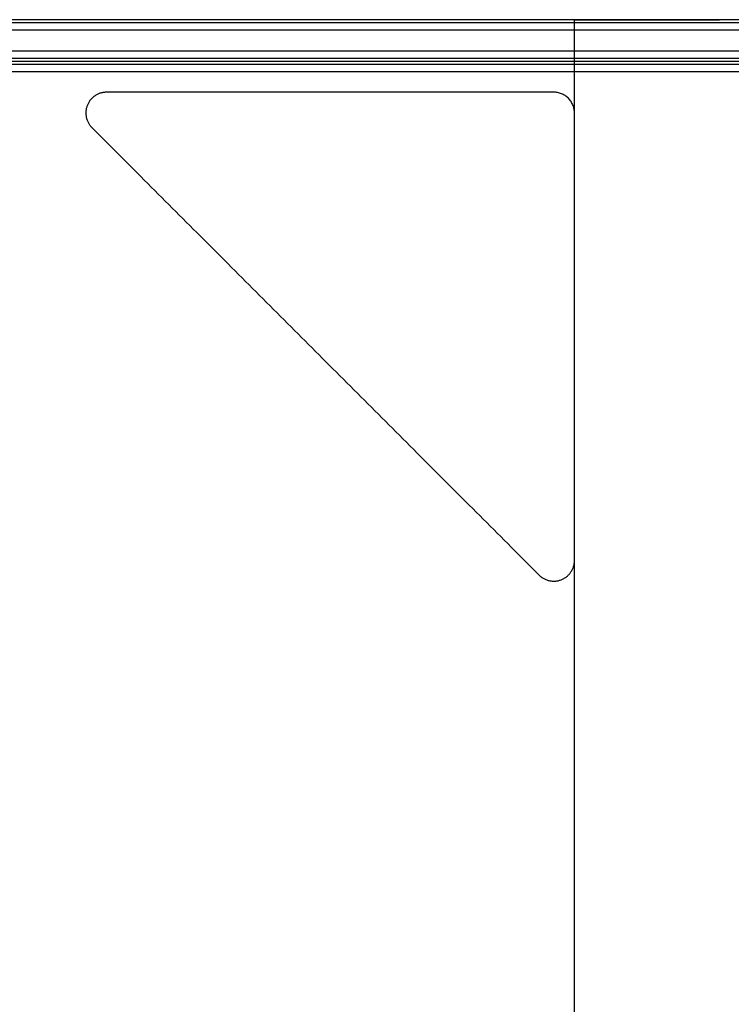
# Model space of a CAD drawing. Header units: millimetres. Extents: x -523 to -383, y 3 to 43.
# Tile 36 of 41: x -395 to -388, y 33 to 42. Entities that reach past the tile are written whole.
import ezdxf

# ---------------------------------------------------------------- set-up
doc = ezdxf.new("R2010")
doc.units = ezdxf.units.MM
doc.header["$MEASUREMENT"] = 0
doc.layers.add('Default', color=7, linetype='Continuous', true_color=0x000000)

msp = doc.modelspace()

# ---------------------------------------------------------------- linework, layer by layer
at = {"layer": 'Default'}
for p, q in [((-384.9135, 42.3258, -47.1014), (-429.0448, 42.3258, -47.1014)), ((-384.9135, 42.3258, -44.1014), (-429.0448, 42.3258, -44.1014)), ((-384.9135, 42.3258, -12.4014), (-429.0448, 42.3258, -12.4014)), ((-384.9135, 42.3258, -9.4014), (-429.0448, 42.3258, -9.4014)), ((-384.9135, 42.3258, 22.4987), (-429.0448, 42.3258, 22.4987)), ((-384.9135, 42.3258, 25.4987), (-429.0448, 42.3258, 25.4987)), ((-429.0448, 42.1258, -44.1014), (-385.3135, 42.1258, -44.1014)), ((-429.0448, 42.1258, -9.4014), (-385.3135, 42.1258, -9.4014)), ((-429.0448, 42.1258, 25.4987), (-385.3135, 42.1258, 25.4987)), ((-429.0448, 41.9258, -46.9014), (-385.3135, 41.9258, -46.9014)), ((-429.0448, 41.9258, -12.2014), (-385.3135, 41.9258, -12.2014)), ((-429.0448, 41.9258, 22.6987), (-385.3135, 41.9258, 22.6987))]:
    msp.add_line(p, q, dxfattribs=at)
for points in [[(-384.117, 42.4258, -48.5013), (-453.4168, 42.4258, -48.4301), (-522.7165, 42.4258, -48.3588)], [(-384.117, 42.4258, -13.8013), (-453.4168, 42.4258, -13.7301), (-522.7165, 42.4258, -13.6588)], [(-384.117, 42.4258, 21.0987), (-453.4168, 42.4258, 21.17), (-522.7165, 42.4258, 21.2413)], [(-384.9135, 42.4258, -47.0014), (-406.9791, 42.4258, -47.0014), (-429.0448, 42.4258, -47.0014)], [(-384.9135, 42.4258, -44.2014), (-406.9791, 42.4258, -44.2014), (-429.0448, 42.4258, -44.2014)], [(-384.9135, 42.4258, -45.6014), (-406.9791, 42.4258, -45.6014), (-429.0448, 42.4258, -45.6014)], [(-384.9135, 42.4258, -12.3014), (-406.9791, 42.4258, -12.3014), (-429.0448, 42.4258, -12.3014)], [(-384.9135, 42.4258, -9.5014), (-406.9791, 42.4258, -9.5014), (-429.0448, 42.4258, -9.5014)], [(-384.9135, 42.4258, -10.9014), (-406.9791, 42.4258, -10.9014), (-429.0448, 42.4258, -10.9014)], [(-384.9135, 42.4258, 22.5987), (-406.9791, 42.4258, 22.5987), (-429.0448, 42.4258, 22.5987)], [(-384.9135, 42.4258, 25.3987), (-406.9791, 42.4258, 25.3987), (-429.0448, 42.4258, 25.3987)], [(-384.9135, 42.4258, 23.9987), (-406.9791, 42.4258, 23.9987), (-429.0448, 42.4258, 23.9987)], [(-384.9135, 42.3965, -47.0721), (-406.9791, 42.3965, -47.0721), (-429.0448, 42.3965, -47.0721)], [(-384.9135, 42.3965, -44.1306), (-406.9791, 42.3965, -44.1306), (-429.0448, 42.3965, -44.1306)], [(-384.9135, 42.3965, -12.3721), (-406.9791, 42.3965, -12.3721), (-429.0448, 42.3965, -12.3721)], [(-384.9135, 42.3965, -9.4306), (-406.9791, 42.3965, -9.4306), (-429.0448, 42.3965, -9.4306)], [(-384.9135, 42.3965, 22.528), (-406.9791, 42.3965, 22.528), (-429.0448, 42.3965, 22.528)], [(-384.9135, 42.3965, 25.4694), (-406.9791, 42.3965, 25.4694), (-429.0448, 42.3965, 25.4694)], [(-389.4673, 3.8258, -47.7301), (-389.4673, 23.1258, -47.7301), (-389.4673, 42.4258, -47.7301)], [(-389.4673, 3.8258, -13.0301), (-389.4673, 23.1258, -13.0301), (-389.4673, 42.4258, -13.0301)], [(-389.4673, 3.8258, 21.87), (-389.4673, 23.1258, 21.87), (-389.4673, 42.4258, 21.87)], [(-429.0448, 42.0551, -44.1306), (-407.1791, 42.0551, -44.1306), (-385.3135, 42.0551, -44.1306)], [(-429.0448, 42.0551, -9.4306), (-407.1791, 42.0551, -9.4306), (-385.3135, 42.0551, -9.4306)], [(-429.0448, 42.0551, 25.4694), (-407.1791, 42.0551, 25.4694), (-385.3135, 42.0551, 25.4694)], [(-429.0448, 42.0258, -44.2014), (-407.1791, 42.0258, -44.2014), (-385.3135, 42.0258, -44.2014)], [(-429.0448, 42.0258, -46.8014), (-407.1791, 42.0258, -46.8014), (-385.3135, 42.0258, -46.8014)], [(-429.0448, 42.0258, -45.5014), (-407.1791, 42.0258, -45.5014), (-385.3135, 42.0258, -45.5014)], [(-429.0448, 42.0258, -9.5014), (-407.1791, 42.0258, -9.5014), (-385.3135, 42.0258, -9.5014)], [(-429.0448, 42.0258, -12.1014), (-407.1791, 42.0258, -12.1014), (-385.3135, 42.0258, -12.1014)], [(-429.0448, 42.0258, -10.8014), (-407.1791, 42.0258, -10.8014), (-385.3135, 42.0258, -10.8014)], [(-429.0448, 42.0258, 25.3987), (-407.1791, 42.0258, 25.3987), (-385.3135, 42.0258, 25.3987)], [(-429.0448, 42.0258, 22.7987), (-407.1791, 42.0258, 22.7987), (-385.3135, 42.0258, 22.7987)], [(-429.0448, 42.0258, 24.0987), (-407.1791, 42.0258, 24.0987), (-385.3135, 42.0258, 24.0987)], [(-429.0448, 41.9965, -46.8721), (-407.1791, 41.9965, -46.8721), (-385.3135, 41.9965, -46.8721)], [(-429.0448, 41.9965, -12.1721), (-407.1791, 41.9965, -12.1721), (-385.3135, 41.9965, -12.1721)], [(-429.0448, 41.9965, 22.728), (-407.1791, 41.9965, 22.728), (-385.3135, 41.9965, 22.728)], [(-389.6673, 41.7258, -47.8301), (-391.8258, 41.7258, -47.8301), (-393.9844, 41.7258, -47.8301)], [(-393.9844, 41.7258, -47.8301), (-393.9844, 41.7258, -47.7301), (-393.9844, 41.7258, -47.6301)], [(-389.6673, 41.7258, -47.6301), (-391.8258, 41.7258, -47.6301), (-393.9844, 41.7258, -47.6301)], [(-389.6673, 41.7258, -13.1301), (-391.8258, 41.7258, -13.1301), (-393.9844, 41.7258, -13.1301)], [(-393.9844, 41.7258, -13.1301), (-393.9844, 41.7258, -13.0301), (-393.9844, 41.7258, -12.9301)], [(-389.6673, 41.7258, -12.9301), (-391.8258, 41.7258, -12.9301), (-393.9844, 41.7258, -12.9301)], [(-389.6673, 41.7258, 21.77), (-391.8258, 41.7258, 21.77), (-393.9844, 41.7258, 21.77)], [(-393.9844, 41.7258, 21.77), (-393.9844, 41.7258, 21.87), (-393.9844, 41.7258, 21.97)], [(-389.6673, 41.7258, 21.97), (-391.8258, 41.7258, 21.97), (-393.9844, 41.7258, 21.97)], [(-389.6673, 41.7258, -47.8301), (-389.6673, 41.7258, -47.7301), (-389.6673, 41.7258, -47.6301)], [(-389.6673, 41.7258, -13.1301), (-389.6673, 41.7258, -13.0301), (-389.6673, 41.7258, -12.9301)], [(-389.6673, 41.7258, 21.77), (-389.6673, 41.7258, 21.87), (-389.6673, 41.7258, 21.97)], [(-389.4673, 41.5258, -47.8301), (-389.4673, 41.5258, -47.7301), (-389.4673, 41.5258, -47.6301)], [(-389.4673, 37.2087, -47.8301), (-389.4673, 39.3672, -47.8301), (-389.4673, 41.5258, -47.8301)], [(-389.4673, 37.2087, -47.6301), (-389.4673, 39.3672, -47.6301), (-389.4673, 41.5258, -47.6301)], [(-389.4673, 41.5258, -13.1301), (-389.4673, 41.5258, -13.0301), (-389.4673, 41.5258, -12.9301)], [(-389.4673, 37.2087, -13.1301), (-389.4673, 39.3672, -13.1301), (-389.4673, 41.5258, -13.1301)], [(-389.4673, 37.2087, -12.9301), (-389.4673, 39.3672, -12.9301), (-389.4673, 41.5258, -12.9301)], [(-389.4673, 41.5258, 21.77), (-389.4673, 41.5258, 21.87), (-389.4673, 41.5258, 21.97)], [(-389.4673, 37.2087, 21.77), (-389.4673, 39.3672, 21.77), (-389.4673, 41.5258, 21.77)], [(-389.4673, 37.2087, 21.97), (-389.4673, 39.3672, 21.97), (-389.4673, 41.5258, 21.97)], [(-394.1258, 41.3844, -47.8301), (-394.1258, 41.3844, -47.7301), (-394.1258, 41.3844, -47.6301)], [(-394.1258, 41.3844, -47.8301), (-391.9673, 39.2258, -47.8301), (-389.8087, 37.0672, -47.8301)], [(-394.1258, 41.3844, -47.6301), (-391.9673, 39.2258, -47.6301), (-389.8087, 37.0672, -47.6301)], [(-394.1258, 41.3844, -13.1301), (-394.1258, 41.3844, -13.0301), (-394.1258, 41.3844, -12.9301)], [(-394.1258, 41.3844, -13.1301), (-391.9673, 39.2258, -13.1301), (-389.8087, 37.0672, -13.1301)], [(-394.1258, 41.3844, -12.9301), (-391.9673, 39.2258, -12.9301), (-389.8087, 37.0672, -12.9301)], [(-394.1258, 41.3844, 21.77), (-394.1258, 41.3844, 21.87), (-394.1258, 41.3844, 21.97)], [(-394.1258, 41.3844, 21.77), (-391.9673, 39.2258, 21.77), (-389.8087, 37.0672, 21.77)], [(-394.1258, 41.3844, 21.97), (-391.9673, 39.2258, 21.97), (-389.8087, 37.0672, 21.97)], [(-389.4673, 37.2087, -47.8301), (-389.4673, 37.2087, -47.7301), (-389.4673, 37.2087, -47.6301)], [(-389.4673, 37.2087, -13.1301), (-389.4673, 37.2087, -13.0301), (-389.4673, 37.2087, -12.9301)], [(-389.4673, 37.2087, 21.77), (-389.4673, 37.2087, 21.87), (-389.4673, 37.2087, 21.97)], [(-389.8087, 37.0672, -47.8301), (-389.8087, 37.0672, -47.7301), (-389.8087, 37.0672, -47.6301)], [(-389.8087, 37.0672, -13.1301), (-389.8087, 37.0672, -13.0301), (-389.8087, 37.0672, -12.9301)], [(-389.8087, 37.0672, 21.77), (-389.8087, 37.0672, 21.87), (-389.8087, 37.0672, 21.97)]]:
    msp.add_open_spline(points, degree=2, dxfattribs=at)
for points, weights, knots in [([(-389.4673, 42.4258, -47.7301), (-389.4673, 42.4258, -47.0301), (-388.7673, 42.4258, -47.0301), (-388.0673, 42.4258, -47.0301), (-388.0673, 42.4258, -47.7301), (-388.0673, 42.4258, -48.4301), (-388.7673, 42.4258, -48.4301), (-389.4673, 42.4258, -48.4301), (-389.4673, 42.4258, -47.7301)], [1, 0.707106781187, 1, 0.707106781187, 1, 0.707106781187, 1, 0.707106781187, 1], [0, 0, 0, 1.099557, 1.099557, 2.199115, 2.199115, 3.298672, 3.298672, 4.39823, 4.39823, 4.39823]), ([(-389.4673, 42.4258, -13.0301), (-389.4673, 42.4258, -12.3301), (-388.7673, 42.4258, -12.3301), (-388.0673, 42.4258, -12.3301), (-388.0673, 42.4258, -13.0301), (-388.0673, 42.4258, -13.7301), (-388.7673, 42.4258, -13.7301), (-389.4673, 42.4258, -13.7301), (-389.4673, 42.4258, -13.0301)], [1, 0.707106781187, 1, 0.707106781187, 1, 0.707106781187, 1, 0.707106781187, 1], [0, 0, 0, 1.099557, 1.099557, 2.199115, 2.199115, 3.298672, 3.298672, 4.39823, 4.39823, 4.39823]), ([(-389.4673, 42.4258, 21.87), (-389.4673, 42.4258, 22.57), (-388.7673, 42.4258, 22.57), (-388.0673, 42.4258, 22.57), (-388.0673, 42.4258, 21.87), (-388.0673, 42.4258, 21.17), (-388.7673, 42.4258, 21.17), (-389.4673, 42.4258, 21.17), (-389.4673, 42.4258, 21.87)], [1, 0.707106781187, 1, 0.707106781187, 1, 0.707106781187, 1, 0.707106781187, 1], [0, 0, 0, 1.099557, 1.099557, 2.199115, 2.199115, 3.298672, 3.298672, 4.39823, 4.39823, 4.39823]), ([(-393.9844, 41.7258, -47.8301), (-394.1181, 41.7258, -47.8301), (-394.1692, 41.6024, -47.8301), (-394.2203, 41.4789, -47.8301), (-394.1258, 41.3844, -47.8301)], [1, 0.831469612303, 1, 0.831469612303, 1], [-11.0508582, -11.0508582, -11.0508582, -10.8152388, -10.8152388, -10.5796193, -10.5796193, -10.5796193]), ([(-393.9844, 41.7258, -47.6301), (-394.1181, 41.7258, -47.6301), (-394.1692, 41.6024, -47.6301), (-394.2203, 41.4789, -47.6301), (-394.1258, 41.3844, -47.6301)], [1, 0.831469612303, 1, 0.831469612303, 1], [-11.0508582, -11.0508582, -11.0508582, -10.8152388, -10.8152388, -10.5796193, -10.5796193, -10.5796193]), ([(-393.9844, 41.7258, -13.1301), (-394.1181, 41.7258, -13.1301), (-394.1692, 41.6024, -13.1301), (-394.2203, 41.4789, -13.1301), (-394.1258, 41.3844, -13.1301)], [1, 0.831469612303, 1, 0.831469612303, 1], [-11.0508582, -11.0508582, -11.0508582, -10.8152388, -10.8152388, -10.5796193, -10.5796193, -10.5796193]), ([(-393.9844, 41.7258, -12.9301), (-394.1181, 41.7258, -12.9301), (-394.1692, 41.6024, -12.9301), (-394.2203, 41.4789, -12.9301), (-394.1258, 41.3844, -12.9301)], [1, 0.831469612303, 1, 0.831469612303, 1], [-11.0508582, -11.0508582, -11.0508582, -10.8152388, -10.8152388, -10.5796193, -10.5796193, -10.5796193]), ([(-393.9844, 41.7258, 21.77), (-394.1181, 41.7258, 21.77), (-394.1692, 41.6024, 21.77), (-394.2203, 41.4789, 21.77), (-394.1258, 41.3844, 21.77)], [1, 0.831469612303, 1, 0.831469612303, 1], [-11.0508582, -11.0508582, -11.0508582, -10.8152388, -10.8152388, -10.5796193, -10.5796193, -10.5796193]), ([(-393.9844, 41.7258, 21.97), (-394.1181, 41.7258, 21.97), (-394.1692, 41.6024, 21.97), (-394.2203, 41.4789, 21.97), (-394.1258, 41.3844, 21.97)], [1, 0.831469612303, 1, 0.831469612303, 1], [-11.0508582, -11.0508582, -11.0508582, -10.8152388, -10.8152388, -10.5796193, -10.5796193, -10.5796193]), ([(-389.8087, 37.0672, -47.8301), (-389.7142, 36.9728, -47.8301), (-389.5907, 37.0239, -47.8301), (-389.4673, 37.075, -47.8301), (-389.4673, 37.2087, -47.8301)], [1, 0.831469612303, 1, 0.831469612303, 1], [-4.4742369, -4.4742369, -4.4742369, -4.2386175, -4.2386175, -4.002998, -4.002998, -4.002998]), ([(-389.8087, 37.0672, -47.6301), (-389.7142, 36.9728, -47.6301), (-389.5907, 37.0239, -47.6301), (-389.4673, 37.075, -47.6301), (-389.4673, 37.2087, -47.6301)], [1, 0.831469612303, 1, 0.831469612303, 1], [-4.4742369, -4.4742369, -4.4742369, -4.2386175, -4.2386175, -4.002998, -4.002998, -4.002998]), ([(-389.8087, 37.0672, -13.1301), (-389.7142, 36.9728, -13.1301), (-389.5907, 37.0239, -13.1301), (-389.4673, 37.075, -13.1301), (-389.4673, 37.2087, -13.1301)], [1, 0.831469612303, 1, 0.831469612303, 1], [-4.4742369, -4.4742369, -4.4742369, -4.2386175, -4.2386175, -4.002998, -4.002998, -4.002998]), ([(-389.8087, 37.0672, -12.9301), (-389.7142, 36.9728, -12.9301), (-389.5907, 37.0239, -12.9301), (-389.4673, 37.075, -12.9301), (-389.4673, 37.2087, -12.9301)], [1, 0.831469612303, 1, 0.831469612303, 1], [-4.4742369, -4.4742369, -4.4742369, -4.2386175, -4.2386175, -4.002998, -4.002998, -4.002998]), ([(-389.8087, 37.0672, 21.77), (-389.7142, 36.9728, 21.77), (-389.5907, 37.0239, 21.77), (-389.4673, 37.075, 21.77), (-389.4673, 37.2087, 21.77)], [1, 0.831469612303, 1, 0.831469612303, 1], [-4.4742369, -4.4742369, -4.4742369, -4.2386175, -4.2386175, -4.002998, -4.002998, -4.002998]), ([(-389.8087, 37.0672, 21.97), (-389.7142, 36.9728, 21.97), (-389.5907, 37.0239, 21.97), (-389.4673, 37.075, 21.97), (-389.4673, 37.2087, 21.97)], [1, 0.831469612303, 1, 0.831469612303, 1], [-4.4742369, -4.4742369, -4.4742369, -4.2386175, -4.2386175, -4.002998, -4.002998, -4.002998])]:
    msp.add_rational_spline(points, weights, degree=2, knots=knots, dxfattribs=at)
for points in [[(-389.4673, 41.5258, -47.8301), (-389.4673, 41.7258, -47.8301), (-389.6673, 41.7258, -47.8301)], [(-389.4673, 41.5258, -47.6301), (-389.4673, 41.7258, -47.6301), (-389.6673, 41.7258, -47.6301)], [(-389.4673, 41.5258, -13.1301), (-389.4673, 41.7258, -13.1301), (-389.6673, 41.7258, -13.1301)], [(-389.4673, 41.5258, -12.9301), (-389.4673, 41.7258, -12.9301), (-389.6673, 41.7258, -12.9301)], [(-389.4673, 41.5258, 21.77), (-389.4673, 41.7258, 21.77), (-389.6673, 41.7258, 21.77)], [(-389.4673, 41.5258, 21.97), (-389.4673, 41.7258, 21.97), (-389.6673, 41.7258, 21.97)]]:
    msp.add_rational_spline(points, [1, 0.707106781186, 1], degree=2, dxfattribs=at)

doc.saveas('drawing.dxf')
